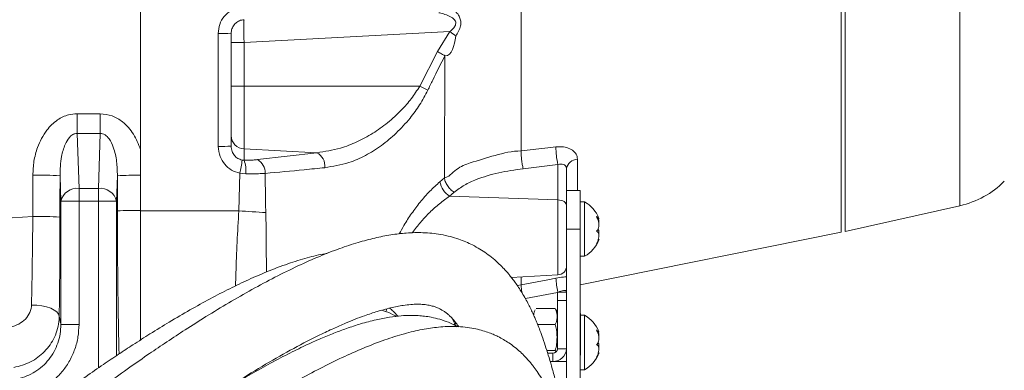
# Model space of a CAD drawing. Header units: millimetres. Extents: x 0 to 8410, y 0 to 5940.
# Tile 66 of 256: x 1591 to 1808, y 3031 to 3109. Entities that reach past the tile are written whole.
import ezdxf

# ---------------------------------------------------------------- set-up
doc = ezdxf.new("R2010")
doc.units = ezdxf.units.MM
doc.header["$LTSCALE"] = 10
doc.styles.add('SLDTEXTSTYLE0', font='TXT', dxfattribs={"width": 0.605})
doc.dimstyles.new('SLDDIMSTYLE0', dxfattribs={"dimtxt": 50, "dimasz": 50, "dimexe": 0, "dimexo": 0.0625, "dimgap": 12.5, "dimtad": 1, "dimtoh": 1, "dimdec": 1, "dimrnd": 1e-09, "dimzin": 12, "dimdsep": 46, "dimtxsty": 'SLDTEXTSTYLE0', "dimsah": 1, "dimcen": 0.09, "dimadec": 0, "dimazin": 0, "dimtfac": 1, "dimtofl": 0, "dimtmove": 0, "dimatfit": 3, "dimfxl": 0, "dimfrac": 2, "dimtolj": 1, "dimtzin": 12, "dimarcsym": 0})

# ---------------------------------------------------------------- blocks, each defined once
blk = doc.blocks.new('*D4')
at = {"color": 7, "linetype": 'Continuous', "lineweight": 0}
for p, q in [((1441.19, 2973.04), (1441.19, 3462.48)), ((2711.19, 3148.04), (2711.19, 3462.48)), ((2711.19, 3447.48), (1441.19, 3447.48))]:
    blk.add_line(p, q, dxfattribs=at)
for points in [[(1441.19, 3447.48), (1491.19, 3439.98), (1491.19, 3454.98)], [(2711.19, 3447.48), (2661.19, 3454.98), (2661.19, 3439.98)]]:
    blk.add_solid(points, dxfattribs=at)
at = {"color": 7, "linetype": 'Continuous', "lineweight": 0, "insert": (1999.81, 3511.93), "char_height": 50, "attachment_point": 1, "style": 'SLDTEXTSTYLE0'}
blk.add_mtext('1270', dxfattribs=at)

msp = doc.modelspace()

# ---------------------------------------------------------------- linework, layer by layer
at = {"color": 7, "linetype": 'Continuous', "lineweight": 0}
for p, q in [((1771.790761, 3234.23259), (1771.790761, 3061.843917)), ((1772.690792, 3062.044785), (1772.690792, 3234.02147)), ((1617.190797, 3198.030874), (1617.190797, 3080.098555)), ((1637.190778, 3105.697915), (1637.190778, 3080.826208)), ((1617.190797, 3080.098555), (1617.190797, 3074.417755)), ((1711.190779, 3075.818107), (1711.190779, 3069.693014)), ((1617.190797, 3074.417755), (1617.190797, 3066.663191)), ((1714.1908, 3071.044728), (1711.190779, 3071.044728)), ((1714.1908, 3071.044728), (1714.1908, 3062.544748)), ((1711.190779, 3069.693014), (1711.190779, 3062.544748)), ((1715.190787, 3068.54479), (1714.1908, 3068.54479)), ((1715.190787, 3056.544706), (1715.190787, 3068.54479)), ((1617.190797, 3066.564009), (1617.190797, 3038.018868)), ((1772.690792, 3062.044785), (1798.020203, 3067.706511)), ((1718.013365, 3064.816162), (1718.335438, 3064.816162)), ((1711.190779, 3062.544748), (1711.190779, 3016.564176)), ((1714.1908, 3062.544748), (1714.1908, 2980.544731)), ((1714.1908, 3050.27239), (1771.790761, 3061.843917)), ((1714.1908, 3056.544706), (1715.190787, 3056.544706)), ((1699.009944, 3051.906392), (1709.29547, 3052.445457)), ((1711.190779, 3048.679278), (1709.190775, 3048.679278)), ((1709.190775, 3046.81091), (1709.190775, 3048.679278)), ((1709.190775, 3036.160395), (1709.190775, 3046.81091)), ((1704.486061, 3045.054004), (1708.69549, 3045.054004)), ((1708.69549, 3045.054004), (1708.868969, 3044.733688)), ((1714.290786, 3043.914005), (1714.1908, 3043.862984)), ((1714.290786, 3039.334461), (1714.290786, 3043.914005)), ((1715.190787, 3043.544814), (1714.290786, 3043.544814)), ((1715.190787, 3031.54473), (1715.190787, 3043.544814)), ((1704.819847, 3041.512177), (1708.69549, 3041.512177)), ((1718.013365, 3039.816186), (1718.335438, 3039.816186)), ((1714.290786, 3034.754917), (1714.290786, 3039.334461)), ((1706.8456, 3035.792634), (1708.69549, 3035.792634)), ((1708.896357, 3035.507962), (1708.69549, 3035.792634)), ((1707.019139, 3035.234258), (1708.190787, 3035.234258)), ((1711.190779, 3033.381984), (1707.577426, 3033.381984)), ((1707.577426, 3033.381984), (1708.190787, 3033.381984)), ((1714.1908, 3034.80582), (1714.290786, 3034.754917)), ((1714.1908, 3031.54473), (1715.190787, 3031.54473))]:
    msp.add_line(p, q, dxfattribs=at)
at = {"color": 8, "linetype": 'Continuous', "lineweight": 0}
for p, q in [((1798.020203, 3067.706511), (1798.020203, 3228.38299)), ((1634.347785, 3080.77626), (1634.347785, 3105.666444)), ((1685.473788, 3106.082008), (1640.03377, 3103.700564)), ((1682.688642, 3101.659581), (1685.473788, 3106.082008)), ((1640.03377, 3103.700564), (1637.190778, 3103.700564)), ((1640.03377, 3103.700564), (1640.03377, 3094.04473)), ((1678.797115, 3094.04473), (1682.686705, 3101.660654)), ((1640.03377, 3094.04473), (1637.190778, 3094.04473)), ((1640.03377, 3094.04473), (1640.03377, 3080.205009)), ((1678.797115, 3094.04473), (1640.03377, 3094.04473)), ((1603.192944, 3083.63609), (1603.192944, 3087.967918)), ((1603.192944, 3087.967918), (1608.313817, 3087.967918)), ((1608.313817, 3083.63609), (1608.313817, 3087.967918)), ((1603.192944, 3083.63609), (1603.616137, 3071.517512)), ((1608.313817, 3083.63609), (1603.192944, 3083.63609)), ((1607.890624, 3071.517512), (1608.313817, 3083.63609)), ((1640.03377, 3080.205009), (1640.03377, 3077.72927)), ((1656.07186, 3079.382822), (1640.03377, 3080.205009)), ((1643.01746, 3077.850029), (1656.07186, 3079.382822)), ((1639.582742, 3077.768252), (1640.03377, 3077.72927)), ((1709.29547, 3076.759622), (1701.62465, 3075.859711)), ((1709.29547, 3068.987891), (1709.29547, 3076.759622)), ((1713.599909, 3077.924893), (1713.599909, 3071.044728)), ((1638.866383, 3066.587016), (1639.131714, 3074.840352)), ((1640.42123, 3074.734614), (1639.131714, 3074.840352)), ((1599.618573, 3068.689153), (1599.422265, 3074.310228)), ((1612.084467, 3074.310228), (1611.888189, 3068.689153)), ((1683.251817, 3072.991535), (1684.236634, 3073.84865)), ((1603.616137, 3071.517512), (1607.890624, 3071.517512)), ((1603.616137, 3071.517512), (1603.616137, 3068.689153)), ((1607.890624, 3071.517512), (1607.890624, 3068.689153)), ((1686.352629, 3070.639774), (1685.368258, 3069.787905)), ((1599.618573, 3068.689153), (1603.616137, 3068.689153)), ((1599.618573, 3041.520283), (1599.618573, 3068.689153)), ((1607.890624, 3068.689153), (1603.616137, 3068.689153)), ((1603.616137, 3068.689153), (1603.616137, 3041.520283)), ((1607.890624, 3031.946227), (1607.890624, 3068.689153)), ((1611.888189, 3068.689153), (1607.890624, 3068.689153)), ((1611.888189, 3068.689153), (1611.888189, 3034.65204)), ((1644.845504, 3066.181705), (1644.771296, 3067.959592)), ((1709.29547, 3068.987891), (1685.368258, 3069.787905)), ((1709.29547, 3052.445457), (1709.29547, 3068.987891)), ((1638.866383, 3066.587016), (1617.190797, 3066.564009)), ((1588.84849, 3065.056607), (1593.419749, 3065.30802)), ((1714.1908, 3062.544748), (1711.190779, 3062.544748)), ((1701.190788, 3052.020714), (1701.190788, 3050.275609)), ((1709.190775, 3048.553869), (1702.115763, 3047.211811)), ((1711.190779, 3046.81091), (1709.190775, 3046.81091)), ((1599.618573, 3041.520283), (1603.616137, 3041.520283)), ((1686.844427, 3041.805312), (1686.27866, 3041.44375)), ((1709.190775, 3036.160395), (1711.190779, 3036.160395)), ((1708.190787, 3033.381984), (1708.190787, 3035.234258))]:
    msp.add_line(p, q, dxfattribs=at)
at = {"color": 8, "linetype": 'Continuous', "lineweight": 0, "flags": 128}
for points in [[(1701.190788, 3079.771444), (1707.071382, 3080.464527), (1708.861578, 3080.675528)], [(1709.29547, 3068.987891), (1709.670383, 3068.952367), (1710.028101, 3068.872377), (1710.355747, 3068.750784), (1710.641522, 3068.591997), (1710.875232, 3068.40162), (1711.048413, 3068.186447), (1711.154867, 3067.954347), (1711.190779, 3067.713663)], [(1701.190788, 3050.275609), (1707.071382, 3051.392123), (1708.861578, 3051.732108)], [(1700.34172, 3050.087497), (1701.190729, 3050.276444), (1701.190788, 3050.276563), (1701.190788, 3050.276563)], [(1599.244941, 3043.354795), (1599.09426, 3043.83032), (1598.72194, 3044.287965), (1598.142106, 3044.710085), (1597.376782, 3045.080826), (1596.454937, 3045.38624), (1595.411528, 3045.614526), (1594.286103, 3045.757219), (1593.121368, 3045.808718)], [(1599.244941, 3043.354795), (1599.583167, 3041.693971), (1599.618573, 3041.520283)]]:
    msp.add_lwpolyline(points, dxfattribs=at)
at = {"color": 8, "linetype": 'Continuous', "lineweight": 0}
for centre, radius, start, end in [((1635.033927, 3172.111273), 66.448371, 269.40835663, 271.86009291), ((1638.880731, 3043.01035), 78.415222, 52.35114667, 53.54552856), ((1637.594186, 3009.147632), 94.36736, 62.89752377, 64.11140785), ((1640.15422, 3083.166162), 2.963602, 180.59451337, 267.67068299), ((1635.03379, 3122.664138), 41.893495, 269.06174155, 272.95131674), ((1654.55441, 3076.409994), 3.337718, 354.391965, 62.95841186), ((1724.740403, 3080.452949), 15.880385, 179.19692034, 193.44852445), ((1618.768197, 3079.47594), 20.88448, 347.17562793, 355.30978553), ((1633.674397, 3075.384077), 6.77802, 354.50154035, 20.24283865), ((1641.412124, 3074.997025), 3.273643, 357.07510837, 60.63430216), ((1713.6468, 3075.440447), 2.484888, 91.08126296, 171.25816356), ((1594.797569, 2985.143806), 89.286274, 87.0309636, 90.88023456), ((1616.158201, 3002.153826), 72.271306, 89.18134302, 93.23131748), ((1688.079786, 3073.880161), 4.909067, 190.42901472, 236.47156146), ((1603.205285, 3067.858975), 3.681535, 83.59255113, 166.96784506), ((1608.301425, 3067.858902), 3.681602, 13.03308098, 96.40652283), ((1616.162371, 3001.273853), 65.397425, 89.09894208, 93.57046155), ((1674.015597, 3540.800729), 475.514577, 265.76092893, 266.48302427), ((1594.794796, 2986.056587), 79.26336, 86.65758315, 90.99400713), ((1726.772841, 3052.602751), 17.932411, 182.78288254, 192.6381102)]:
    msp.add_arc(centre, radius, start, end, dxfattribs=at)
at = {"color": 7, "linetype": 'Continuous', "lineweight": 0}
for centre, radius, start, end in [((1793.65732, 3087.224891), 20, 282.6, 315), ((1711.791804, 3062.425376), 7, 20.82572564, 60.95025276), ((1711.791804, 3062.664154), 7, 299.04974724, 339.21970776), ((1709.190786, 3054.442694), 2, 273, 0), ((1706.341582, 3043.664569), 2.350797, 152.81784747, 180), ((1706.839989, 3043.664569), 2.350797, 360, 27.92016715), ((1711.791804, 3037.425376), 7, 20.82572564, 60.95025276), ((1708.226444, 3036.198689), 0.96509, 267.88261988, 357.72593867), ((1708.297546, 3036.275538), 2.895523, 267.88702189, 357.72096914), ((1711.791804, 3037.664154), 7, 299.04974724, 339.21970776)]:
    msp.add_arc(centre, radius, start, end, dxfattribs=at)
at = {"color": 8, "linetype": 'Continuous', "lineweight": 0}
for centre, major_axis, ratio, start_param, end_param in [((1640.190786, 3103.695126), (-0.156905, 4.998638), 0.0313448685, 0.0006577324, 1.5687150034), ((1452.194888, 3148.044765), (0, 4039), 0.0349726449, 4.6919030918, 4.6941593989), ((1458.191232, 3148.044765), (0, 4045), 0.0349207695, 4.6919030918, 4.6941593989), ((1753.31552, 3148.044765), (0, 4045), 0.0349207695, 1.5890259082, 1.5909461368)]:
    msp.add_ellipse(centre, major_axis=major_axis, ratio=ratio, start_param=start_param, end_param=end_param, dxfattribs=at)
for points, knots in [([(1701.190788, 3247.989461), (1701.190788, 3247.890719), (1701.190788, 3247.594578), (1701.190788, 3246.386072), (1701.190788, 3244.415432), (1701.190788, 3241.772525), (1701.190788, 3238.519103), (1701.190788, 3234.664979), (1701.190788, 3230.238496), (1701.190788, 3225.268404), (1701.190788, 3219.787686), (1701.190788, 3213.832451), (1701.190788, 3207.44212), (1701.190788, 3200.659012), (1701.190788, 3193.527938), (1701.190788, 3186.096085), (1701.190788, 3178.412569), (1701.190788, 3170.528201), (1701.190788, 3162.495163), (1701.190788, 3154.366566), (1701.190788, 3146.196182), (1701.190788, 3138.038003), (1701.190788, 3129.945993), (1701.190788, 3121.973709), (1701.190788, 3114.173691), (1701.190788, 3106.598288), (1701.190788, 3099.320215), (1701.190788, 3092.394829), (1701.190788, 3085.822512), (1701.190788, 3081.788474), (1701.190788, 3079.771444)], [0, 0, 0, 0, 0.0182102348, 0.0546153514, 0.0910203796, 0.1274255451, 0.163830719, 0.2002357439, 0.2366410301, 0.2730460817, 0.309451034, 0.3458560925, 0.3822613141, 0.4186663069, 0.455071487, 0.4914764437, 0.5278815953, 0.5642868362, 0.6006921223, 0.6370970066, 0.6735022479, 0.7099071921, 0.7463124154, 0.7827176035, 0.8191226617, 0.8555276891, 0.8919330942, 0.9279553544, 0.9639774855, 1, 1, 1, 1]), ([(1634.347785, 3105.666444), (1634.413924, 3106.34056), (1634.546192, 3107.688686), (1635.577779, 3109.485832), (1637.096671, 3110.844952), (1638.685569, 3111.522102), (1639.693866, 3111.627231), (1640.03377, 3111.662671)], [0, 0, 0, 0, 0.2217442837, 0.4434535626, 0.6651821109, 0.8871304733, 1, 1, 1, 1]), ([(1684.414763, 3112.044856), (1684.414773, 3112.044856), (1684.821332, 3112.04486), (1685.84687, 3111.186397), (1686.917102, 3110.369798), (1687.616095, 3109.33049), (1687.897372, 3108.35497), (1687.836846, 3107.269658), (1687.431844, 3106.153738), (1686.99135, 3105.441496), (1686.778355, 3105.0971)], [0, 0, 0, 0, 0.0000048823, 0.1998099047, 0.3986030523, 0.5278022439, 0.6352968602, 0.743232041, 0.8758429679, 1, 1, 1, 1]), ([(1685.473788, 3106.082008), (1685.715335, 3106.297235), (1686.18287, 3106.713827), (1686.645137, 3107.353554), (1686.764366, 3107.84902), (1686.744079, 3108.208022), (1686.637463, 3108.463056), (1686.359744, 3108.847797), (1685.746135, 3109.31748), (1684.692666, 3109.788805), (1683.711849, 3110.066311), (1683.1507, 3110.197099), (1683.014084, 3110.228941)], [0, 0, 0, 0, 0.1292547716, 0.2501839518, 0.307501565, 0.3372842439, 0.4041656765, 0.426675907, 0.5497628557, 0.7431713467, 0.9374726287, 1, 1, 1, 1]), ([(1686.778355, 3105.0971), (1686.377604, 3102.918734), (1685.976851, 3100.740354), (1684.366135, 3100.740358), (1684.366125, 3100.740358)], [0, 0, 0, 0, 0.99999383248, 1, 1, 1, 1]), ([(1684.366096, 3100.745723), (1683.45247, 3098.966458), (1682.160883, 3096.451122), (1680.942829, 3093.899496), (1680.586386, 3093.152806)], [0, 0, 0, 0, 0.7073669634, 1, 1, 1, 1]), ([(1682.688642, 3101.659581), (1683.001003, 3101.491265), (1683.625749, 3101.154619), (1684.119327, 3100.878449), (1684.366125, 3100.740358)], [0, 0, 0, 0, 0.49997964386, 1, 1, 1, 1]), ([(1684.236664, 3073.849246), (1684.247624, 3075.928), (1684.269538, 3080.084681), (1684.303087, 3086.944462), (1684.33537, 3093.838828), (1684.356251, 3098.526058), (1684.366125, 3100.742743)], [0, 0, 0, 0, 0.2566281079, 0.5131542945, 0.7697608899, 1, 1, 1, 1]), ([(1656.07186, 3079.382822), (1657.833854, 3079.650685), (1660.836172, 3080.107104), (1664.949644, 3081.691441), (1668.430356, 3083.548417), (1671.749055, 3085.907955), (1674.586105, 3088.516643), (1677.000402, 3091.226931), (1678.198721, 3093.106264), (1678.797115, 3094.04473)], [0, 0, 0, 0, 0.2088092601, 0.3557968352, 0.5027199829, 0.6447751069, 0.7866586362, 0.8934656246, 1, 1, 1, 1]), ([(1680.586386, 3093.152806), (1680.010504, 3092.060938), (1678.85742, 3089.874699), (1676.473226, 3086.681986), (1673.644088, 3083.6229), (1670.32838, 3080.855047), (1666.83406, 3078.681833), (1662.689552, 3076.870235), (1659.657209, 3076.374812), (1657.876152, 3076.083824)], [0, 0, 0, 0, 0.108393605, 0.217035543, 0.3584670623, 0.5001043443, 0.6460765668, 0.7921218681, 1, 1, 1, 1]), ([(1593.425918, 3074.419543), (1593.474731, 3075.455151), (1593.572313, 3077.525442), (1594.293707, 3080.250636), (1595.292068, 3082.537615), (1596.666548, 3084.698245), (1598.632466, 3086.61348), (1601.038185, 3087.797575), (1602.559728, 3087.917859), (1603.192944, 3087.967918)], [0, 0, 0, 0, 0.1686575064, 0.3371642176, 0.4558776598, 0.574451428, 0.7526368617, 0.8970555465, 1, 1, 1, 1]), ([(1608.313817, 3087.967918), (1609.202279, 3087.869965), (1610.975393, 3087.674481), (1613.563783, 3086.073022), (1615.8095, 3083.537188), (1616.726365, 3081.254723), (1617.190797, 3080.098555)], [0, 0, 0, 0, 0.209954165, 0.4190080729, 0.7057021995, 1, 1, 1, 1]), ([(1603.192944, 3083.63609), (1603.008975, 3083.62351), (1602.749762, 3083.605785), (1602.204349, 3083.393732), (1601.813429, 3083.092596), (1601.131823, 3082.345954), (1600.348504, 3080.904105), (1599.550689, 3078.062593), (1599.47079, 3075.728052), (1599.422265, 3074.310228)], [0, 0, 0, 0, 0.0476329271, 0.0671147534, 0.1532868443, 0.1762608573, 0.3425951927, 0.6007420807, 1, 1, 1, 1]), ([(1612.084467, 3074.310228), (1612.059964, 3075.349447), (1612.010122, 3077.46336), (1611.407695, 3080.222982), (1610.496045, 3082.240451), (1609.587106, 3083.231858), (1608.857839, 3083.598782), (1608.487296, 3083.624194), (1608.313817, 3083.63609)], [0, 0, 0, 0, 0.29324197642, 0.59649455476, 0.78915448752, 0.90395306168, 0.9550332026, 1, 1, 1, 1]), ([(1639.131714, 3074.840352), (1638.493951, 3075.034587), (1637.218436, 3075.423055), (1635.696465, 3076.771454), (1634.578842, 3078.585433), (1634.427976, 3080.015913), (1634.347785, 3080.77626)], [0, 0, 0, 0, 0.2409436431, 0.4818839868, 0.7246046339, 1, 1, 1, 1]), ([(1637.190778, 3080.826208), (1637.230115, 3080.433031), (1637.303516, 3079.699394), (1637.858953, 3078.759948), (1638.62171, 3078.062756), (1639.263428, 3077.866104), (1639.582742, 3077.768252)], [0, 0, 0, 0, 0.2818707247, 0.5259475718, 0.7641148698, 1, 1, 1, 1]), ([(1684.236664, 3073.849485), (1684.236674, 3073.849485), (1685.099212, 3073.84948), (1686.804896, 3076.047615), (1690.579655, 3077.344931), (1695.38791, 3078.827608), (1699.214862, 3079.771804), (1701.190768, 3079.771802), (1701.190788, 3079.771802)], [0, 0, 0, 0, 0.0000021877, 0.1899526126, 0.3804210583, 0.6899117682, 0.999996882, 1, 1, 1, 1]), ([(1701.624561, 3075.860068), (1701.557876, 3076.157008), (1701.424501, 3076.750903), (1701.27644, 3077.831466), (1701.185624, 3078.905169), (1701.189126, 3079.48268), (1701.190878, 3079.771444)], [0, 0, 0, 0, 0.2499987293, 0.5000111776, 0.749997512, 1, 1, 1, 1]), ([(1708.861578, 3080.675528), (1709.415388, 3080.702136), (1710.519843, 3080.7552), (1711.971473, 3080.317957), (1713.035484, 3079.556301), (1713.538801, 3078.695112), (1713.584073, 3078.124492), (1713.599909, 3077.924893)], [0, 0, 0, 0, 0.22599134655, 0.45069192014, 0.6696373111, 0.88444131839, 1, 1, 1, 1]), ([(1640.03377, 3077.72927), (1640.717373, 3077.731228), (1641.788761, 3077.734298), (1642.690924, 3077.819273), (1643.01746, 3077.850029)], [0, 0, 0, 0, 0.6380530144, 1, 1, 1, 1]), ([(1711.190779, 3075.818107), (1711.184535, 3075.910104), (1711.166838, 3076.170858), (1710.966496, 3076.543605), (1710.536079, 3076.831691), (1709.946795, 3076.928749), (1709.515369, 3076.816722), (1709.29547, 3076.759622)], [0, 0, 0, 0, 0.1157187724, 0.3279885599, 0.5430312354, 0.7670820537, 1, 1, 1, 1]), ([(1644.681502, 3074.829981), (1644.215307, 3074.801367), (1642.926176, 3074.722244), (1641.397246, 3074.729794), (1640.42123, 3074.734614)], [0, 0, 0, 0, 0.3616349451, 1, 1, 1, 1]), ([(1657.876152, 3076.083824), (1656.355088, 3075.9296), (1652.045488, 3075.492638), (1647.574478, 3075.090309), (1644.681502, 3074.829981)], [0, 0, 0, 0, 0.3529477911, 1, 1, 1, 1]), ([(1644.681502, 3074.829981), (1644.726399, 3072.541418), (1644.771297, 3070.252815), (1644.771296, 3067.959632), (1644.771296, 3067.959592)], [0, 0, 0, 0, 0.9999826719, 1, 1, 1, 1]), ([(1701.624561, 3075.860068), (1699.812358, 3075.598361), (1696.235382, 3075.081797), (1691.904111, 3073.780603), (1688.570958, 3072.299613), (1687.09882, 3071.198316), (1686.352361, 3070.639894)], [0, 0, 0, 0, 0.322704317, 0.6369624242, 0.8159188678, 1, 1, 1, 1]), ([(1674.295623, 3061.492369), (1674.626408, 3062.109576), (1675.454343, 3063.654409), (1676.998176, 3066.015983), (1678.914566, 3068.558343), (1681.012963, 3070.937971), (1682.505417, 3072.306909), (1683.251817, 3072.991535)], [0, 0, 0, 0, 0.1371533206, 0.3432868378, 0.549628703, 0.7747624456, 1, 1, 1, 1]), ([(1686.352629, 3070.639774), (1686.083322, 3070.852089), (1685.544716, 3071.276711), (1684.869358, 3072.136762), (1684.379576, 3073.043697), (1684.284281, 3073.580334), (1684.236634, 3073.84865)], [0, 0, 0, 0, 0.2499981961, 0.4999881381, 0.7499962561, 1, 1, 1, 1]), ([(1685.368258, 3069.787905), (1684.631729, 3069.260219), (1683.145516, 3068.195424), (1681.060167, 3066.32421), (1679.14449, 3064.283275), (1677.862752, 3062.737908), (1677.25573, 3061.835253), (1677.165437, 3061.700985)], [0, 0, 0, 0, 0.2498676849, 0.5041978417, 0.7293378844, 0.9597397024, 1, 1, 1, 1]), ([(1612.456847, 3035.032436), (1612.448162, 3035.358952), (1612.406688, 3036.918164), (1612.343706, 3039.938647), (1612.267847, 3044.100089), (1612.204835, 3048.489517), (1612.147723, 3053.685), (1612.102929, 3059.712829), (1612.09412, 3064.255926), (1612.089682, 3066.544339)], [0, 0, 0, 0, 0.0365043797, 0.1743194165, 0.312135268, 0.4539493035, 0.5957612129, 0.7963799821, 1, 1, 1, 1]), ([(1638.164598, 3050.021336), (1638.190264, 3050.976347), (1638.273009, 3054.05519), (1638.492585, 3059.656378), (1638.741784, 3064.276803), (1638.866383, 3066.587016)], [0, 0, 0, 0, 0.1835617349, 0.5917808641, 1, 1, 1, 1]), ([(1644.845504, 3066.181705), (1644.875006, 3064.048366), (1644.934009, 3059.781833), (1644.957629, 3055.379869), (1644.962711, 3053.260232), (1644.963104, 3053.096339)], [0, 0, 0, 0, 0.4799092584, 0.9597861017, 1, 1, 1, 1]), ([(1593.121368, 3045.808718), (1593.144023, 3046.786598), (1593.225925, 3050.321865), (1593.31401, 3055.436752), (1593.384275, 3061.016858), (1593.407924, 3063.877624), (1593.419749, 3065.30802)], [0, 0, 0, 0, 0.1585116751, 0.5730571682, 0.7865266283, 1, 1, 1, 1]), ([(1708.861578, 3051.732108), (1709.42612, 3051.831702), (1710.265329, 3051.979751), (1710.962575, 3052.016541), (1711.190779, 3052.028582)], [0, 0, 0, 0, 0.6727069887, 1, 1, 1, 1]), ([(1701.387126, 3048.463032), (1701.35118, 3048.687743), (1701.262923, 3049.23947), (1701.186865, 3049.916711), (1701.18958, 3050.155976), (1701.190937, 3050.275609)], [0, 0, 0, 0, 0.2557178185, 0.6278550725, 1, 1, 1, 1]), ([(1711.190779, 3048.808858), (1711.184532, 3048.841743), (1711.16683, 3048.93494), (1710.966622, 3049.021748), (1710.535576, 3049.005009), (1710.029003, 3048.886749), (1709.685254, 3048.737103), (1709.552426, 3048.679278)], [0, 0, 0, 0, 0.1274357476, 0.3611589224, 0.5979450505, 0.8446417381, 1, 1, 1, 1]), ([(1588.042606, 3040.864155), (1588.680693, 3041.012303), (1589.938394, 3041.304308), (1591.522585, 3042.34819), (1592.672313, 3043.749399), (1593.082328, 3045.001694), (1593.116115, 3045.700118), (1593.121368, 3045.808718)], [0, 0, 0, 0, 0.2426502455, 0.4782748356, 0.7152213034, 0.9557187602, 1, 1, 1, 1]), ([(1671.502132, 3044.94147), (1671.465653, 3044.776024), (1671.425894, 3044.595701), (1671.322519, 3044.375951), (1671.31399, 3044.357822)], [0, 0, 0, 0, 0.9174978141, 1, 1, 1, 1]), ([(1599.244941, 3043.354795), (1599.237187, 3043.106042), (1599.208566, 3042.187908), (1598.929918, 3040.614573), (1598.041678, 3038.135354), (1596.169192, 3035.454032), (1593.024556, 3033.036192), (1590.489614, 3032.366188), (1589.213718, 3032.028958)], [0, 0, 0, 0, 0.0464858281, 0.1715771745, 0.2966735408, 0.535124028, 0.766016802, 1, 1, 1, 1]), ([(1589.387525, 3029.443786), (1589.649294, 3029.486845), (1590.57427, 3029.638999), (1592.119322, 3030.123542), (1593.93862, 3031.037575), (1595.578198, 3032.267116), (1597.002076, 3033.76767), (1598.149879, 3035.500902), (1598.991733, 3037.409612), (1599.520747, 3039.436474), (1599.585963, 3040.825651), (1599.618573, 3041.520283)], [0, 0, 0, 0, 0.0461095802, 0.1629306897, 0.2797590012, 0.3986007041, 0.5174580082, 0.6379141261, 0.7583898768, 0.8791873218, 1, 1, 1, 1]), ([(1603.616137, 3041.520283), (1603.57075, 3040.601979), (1603.479976, 3038.765403), (1602.768978, 3036.085801), (1601.641496, 3033.563141), (1600.106369, 3031.270682), (1598.205169, 3029.286374), (1596.016619, 3027.658959), (1593.590776, 3026.447952), (1591.531025, 3025.804549), (1590.298206, 3025.601185), (1589.949209, 3025.543615)], [0, 0, 0, 0, 0.1201906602, 0.2403773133, 0.3606273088, 0.480865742, 0.599941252, 0.719008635, 0.8363410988, 0.9536701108, 1, 1, 1, 1])]:
    msp.add_open_spline(points, degree=3, knots=knots, dxfattribs=at)
at = {"color": 7, "linetype": 'Continuous', "lineweight": 0}
for points, knots in [([(1640.03377, 3108.693764), (1639.863839, 3108.676037), (1639.360075, 3108.623487), (1638.565881, 3108.285791), (1637.806274, 3107.606763), (1637.290011, 3106.708566), (1637.223852, 3106.034761), (1637.190778, 3105.697915)], [0, 0, 0, 0, 0.113170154, 0.3354944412, 0.5572634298, 0.7786687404, 1, 1, 1, 1]), ([(1617.190797, 3066.663191), (1617.190797, 3064.660381), (1617.190797, 3060.625636), (1617.190797, 3055.283592), (1617.190797, 3050.666324), (1617.190797, 3046.72402), (1617.190797, 3042.927218), (1617.190797, 3039.974842), (1617.190797, 3038.485253), (1617.190797, 3038.103625)], [0, 0, 0, 0, 0.1961663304, 0.3951852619, 0.5322515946, 0.6693198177, 0.810368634, 0.9514171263, 1, 1, 1, 1]), ([(1599.416096, 3065.185115), (1599.413679, 3063.629193), (1599.408845, 3060.517365), (1599.384246, 3055.846345), (1599.346425, 3051.207643), (1599.299386, 3047.01799), (1599.261208, 3044.449294), (1599.244941, 3043.354795)], [0, 0, 0, 0, 0.2073772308, 0.4147521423, 0.6281545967, 0.8415599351, 1, 1, 1, 1]), ([(1718.333173, 3064.910457), (1718.344261, 3064.866307), (1718.366671, 3064.777075), (1718.217987, 3064.879045), (1718.006702, 3065.08093), (1717.83821, 3065.252964), (1717.78347, 3065.308854)], [0, 0, 0, 0, 0.2770854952, 0.5600151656, 0.8570574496, 1, 1, 1, 1]), ([(1717.78347, 3065.308854), (1717.931348, 3065.032969), (1718.187551, 3064.554992), (1718.357104, 3063.766812), (1718.363105, 3063.111323), (1718.22005, 3062.567432), (1718.006531, 3062.239258), (1717.838167, 3062.109478), (1717.78347, 3062.067315)], [0, 0, 0, 0, 0.2355690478, 0.4081287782, 0.5811476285, 0.7450547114, 0.9171748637, 1, 1, 1, 1]), ([(1718.333144, 3063.727424), (1718.342408, 3063.892082), (1718.361104, 3064.224364), (1718.277368, 3064.670239), (1718.180666, 3064.903892), (1718.168575, 3064.933107)], [0, 0, 0, 0, 0.46221903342, 0.93276040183, 1, 1, 1, 1]), ([(1709.626008, 3025.905654), (1709.356482, 3026.92909), (1708.842349, 3028.88134), (1708.0834, 3031.659814), (1707.367659, 3034.135278), (1706.672975, 3036.377243), (1706.007752, 3038.364056), (1705.384602, 3040.081122), (1704.85038, 3041.450272), (1704.392598, 3042.554347), (1703.95237, 3043.561967), (1703.484059, 3044.577868), (1702.938283, 3045.691373), (1702.309086, 3046.889485), (1701.593229, 3048.149151), (1700.83891, 3049.366322), (1700.096651, 3050.46528), (1699.425356, 3051.383915), (1698.80712, 3052.173248), (1698.154874, 3052.955788), (1697.355948, 3053.846399), (1696.305642, 3054.910053), (1695.021251, 3056.058604), (1693.599201, 3057.155863), (1692.07347, 3058.163797), (1690.552209, 3059.0135), (1688.965383, 3059.751588), (1687.341265, 3060.374727), (1685.505324, 3060.930748), (1682.916077, 3061.491786), (1679.678872, 3061.82243), (1675.975053, 3061.741375), (1672.442035, 3061.319423), (1668.897773, 3060.618072), (1665.144118, 3059.615285), (1661.091183, 3058.277721), (1656.673574, 3056.560799), (1651.920545, 3054.455875), (1646.930977, 3052.001889), (1641.83274, 3049.274744), (1636.747863, 3046.36361), (1631.83535, 3043.391011), (1627.261357, 3040.496528), (1623.090792, 3037.761755), (1619.01813, 3035.012342), (1614.680583, 3032.003152), (1609.796113, 3028.517502), (1604.333964, 3024.506122), (1598.338793, 3019.972348), (1591.992246, 3015.027022), (1583.903682, 3008.539039), (1574.209863, 3000.463026), (1562.960588, 2990.672712), (1551.860834, 2980.674308), (1542.709756, 2972.207703), (1535.52792, 2965.438242), (1530.250962, 2960.395934), (1525.05552, 2955.360849), (1519.948411, 2950.336463), (1514.935627, 2945.326218), (1510.011811, 2940.3235), (1504.991074, 2935.144625), (1499.631527, 2929.531059), (1493.717027, 2923.236835), (1487.218879, 2916.205974), (1480.179279, 2908.463235), (1472.643835, 2900.048827), (1464.660146, 2891.010709), (1456.293595, 2881.375094), (1447.585385, 2871.168136), (1441.809555, 2864.182147), (1438.838798, 2860.588953)], [0, 0, 0, 0, 0.0188589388, 0.0359742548, 0.051343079, 0.0649656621, 0.0781522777, 0.0891552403, 0.0979790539, 0.1046275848, 0.1103626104, 0.1169479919, 0.1239468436, 0.1317123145, 0.1402447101, 0.1488979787, 0.1563825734, 0.163005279, 0.1682752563, 0.1732172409, 0.1796569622, 0.1876276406, 0.1971245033, 0.2068747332, 0.2155956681, 0.2251034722, 0.2330140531, 0.2410191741, 0.2502201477, 0.2606115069, 0.2784224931, 0.2944247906, 0.3087302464, 0.3231103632, 0.3379553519, 0.3534823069, 0.3698472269, 0.3870520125, 0.4044532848, 0.4214409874, 0.4380319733, 0.4538852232, 0.4680437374, 0.4804561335, 0.4919099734, 0.5046743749, 0.5188847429, 0.5345289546, 0.5515932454, 0.5695953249, 0.5874535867, 0.6182451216, 0.6484084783, 0.6778461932, 0.7065030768, 0.7205596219, 0.7344521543, 0.7481902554, 0.7617802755, 0.7752248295, 0.7885265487, 0.8017671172, 0.8163921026, 0.8329333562, 0.8513719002, 0.8716826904, 0.8938316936, 0.9177830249, 0.9435053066, 0.9709423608, 1, 1, 1, 1]), ([(1717.78347, 3062.067315), (1717.931367, 3062.002258), (1718.187616, 3061.889539), (1718.357096, 3061.424435), (1718.363052, 3060.872183), (1718.220055, 3060.235661), (1718.006514, 3059.702803), (1717.838156, 3059.401273), (1717.78347, 3059.303329)], [0, 0, 0, 0, 0.2355648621, 0.4081447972, 0.5811498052, 0.7450918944, 0.9171994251, 1, 1, 1, 1]), ([(1718.333144, 3061.362192), (1718.342403, 3061.568429), (1718.361101, 3061.984883), (1718.277424, 3062.385983), (1718.180676, 3062.527098), (1718.168575, 3062.544748)], [0, 0, 0, 0, 0.4618901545, 0.9326929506, 1, 1, 1, 1]), ([(1717.78347, 3059.303329), (1717.932674, 3059.515828), (1718.191193, 3059.884015), (1718.347131, 3060.189291), (1718.383246, 3060.302125), (1718.336018, 3060.272624), (1718.335438, 3060.272262)], [0, 0, 0, 0, 0.403851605, 0.6997343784, 0.9963159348, 1, 1, 1, 1]), ([(1658.394057, 3057.188317), (1658.216223, 3057.163989), (1656.809902, 3056.971599), (1653.941102, 3056.235849), (1649.673485, 3054.939429), (1645.334455, 3053.286989), (1641.027585, 3051.418091), (1636.887444, 3049.439911), (1632.569475, 3047.206907), (1628.122991, 3044.749185), (1623.690565, 3042.156509), (1619.485925, 3039.578001), (1615.741249, 3037.193803), (1612.311342, 3034.945723), (1608.837658, 3032.611282), (1604.922688, 3029.911492), (1600.415246, 3026.717329), (1595.289931, 3022.979649), (1589.611256, 3018.714312), (1583.577951, 3014.046989), (1575.897531, 3007.935362), (1566.70196, 3000.354278), (1556.036856, 2991.186542), (1545.556537, 2981.807489), (1536.978531, 2973.814824), (1530.289938, 2967.39967), (1525.388947, 2962.614146), (1520.571126, 2957.82869), (1515.837153, 2953.049252), (1511.187561, 2948.281674), (1506.60482, 2943.510228), (1501.90317, 2938.537085), (1496.866515, 2933.115096), (1491.315616, 2927.016026), (1485.255634, 2920.194778), (1478.742978, 2912.654821), (1471.849014, 2904.40574), (1464.646454, 2895.467166), (1457.195909, 2885.866944), (1449.531145, 2875.639505), (1444.511163, 2868.619197), (1441.928524, 2865.007445)], [0, 0, 0, 0, 0.0035895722, 0.0283865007, 0.0543333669, 0.0819733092, 0.1038435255, 0.1262879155, 0.1487397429, 0.1712033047, 0.1936271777, 0.2141189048, 0.2317468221, 0.2465068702, 0.2618466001, 0.279494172, 0.299561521, 0.3220324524, 0.3468848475, 0.3730906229, 0.3990348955, 0.4437052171, 0.4873491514, 0.5298400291, 0.5711158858, 0.5913436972, 0.6113362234, 0.6311159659, 0.650698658, 0.6700941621, 0.6893078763, 0.7085840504, 0.7301073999, 0.7543938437, 0.7814341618, 0.8112144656, 0.8437125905, 0.8789044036, 0.9167533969, 0.9571719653, 1, 1, 1, 1]), ([(1451.680738, 2851.393625), (1453.290574, 2853.369541), (1456.369897, 2857.14911), (1460.880276, 2862.546132), (1465.006218, 2867.412196), (1468.840837, 2871.874881), (1472.318128, 2875.878212), (1475.375129, 2879.36673), (1477.837057, 2882.157804), (1479.894349, 2884.479265), (1481.822515, 2886.646635), (1484.358104, 2889.486484), (1487.693537, 2893.203136), (1491.874959, 2897.834752), (1498.248494, 2904.840821), (1506.630156, 2913.922112), (1516.948779, 2924.817854), (1527.182935, 2935.296658), (1537.401222, 2945.390596), (1547.631275, 2955.188547), (1557.891171, 2964.761363), (1568.11365, 2974.086093), (1578.21403, 2983.040656), (1588.071421, 2991.482854), (1597.624823, 2999.338343), (1606.948749, 3006.694113), (1615.103248, 3012.846666), (1622.222503, 3018.001807), (1628.394264, 3022.30628), (1634.633613, 3026.47195), (1640.943773, 3030.469413), (1647.210492, 3034.191671), (1652.494314, 3037.086066), (1656.672523, 3039.196054), (1659.723056, 3040.632969), (1662.317006, 3041.768431), (1664.592004, 3042.692153), (1666.968646, 3043.581036), (1669.598329, 3044.453649), (1672.476151, 3045.239571), (1674.923531, 3045.718155), (1676.867058, 3045.943432), (1678.360496, 3046.002877), (1679.697944, 3045.941632), (1680.847357, 3045.777612), (1681.784932, 3045.546893), (1682.464632, 3045.311747), (1682.98052, 3045.094373), (1683.470896, 3044.851906), (1683.99728, 3044.544449), (1684.560499, 3044.155865), (1685.122262, 3043.698891), (1685.622203, 3043.227392), (1686.031614, 3042.794877), (1686.349576, 3042.429862), (1686.607754, 3042.11371), (1686.842122, 3041.811172), (1687.110903, 3041.448632), (1687.306946, 3041.160852), (1687.41535, 3041.001722)], [0, 0, 0, 0, 0.0193530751, 0.0370189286, 0.0529438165, 0.06708677, 0.0807734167, 0.0921539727, 0.101205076, 0.1080275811, 0.1147824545, 0.1222862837, 0.1355973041, 0.150774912, 0.1669958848, 0.2030660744, 0.2379929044, 0.2718669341, 0.3048238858, 0.3376041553, 0.3704304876, 0.4033628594, 0.4363482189, 0.4688964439, 0.5005678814, 0.5318215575, 0.5637864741, 0.5855020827, 0.6077906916, 0.6311692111, 0.655635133, 0.6811722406, 0.7070917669, 0.7228307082, 0.7369611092, 0.7494878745, 0.7604205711, 0.7713229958, 0.7873786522, 0.8054392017, 0.8253676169, 0.8385507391, 0.852030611, 0.8658187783, 0.8799101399, 0.892924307, 0.9040043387, 0.9119399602, 0.9208173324, 0.9307289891, 0.941690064, 0.9536306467, 0.9646236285, 0.9726031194, 0.9792894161, 0.9846709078, 0.98879862, 0.9938061, 1, 1, 1, 1]), ([(1673.611272, 3043.303654), (1673.502726, 3043.367222), (1672.7627, 3043.800609), (1671.705214, 3044.261487), (1670.691424, 3044.570871), (1670.434076, 3044.649407)], [0, 0, 0, 0, 0.1136772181, 0.7750097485, 1, 1, 1, 1]), ([(1672.150571, 3045.118734), (1672.418642, 3044.905055), (1673.048787, 3044.402765), (1673.615385, 3043.729491), (1673.940945, 3043.342635)], [0, 0, 0, 0, 0.4254110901, 1, 1, 1, 1]), ([(1708.69549, 3045.054004), (1708.831631, 3044.701314), (1709.201754, 3043.742465), (1709.170187, 3042.513929), (1708.791037, 3041.713809), (1708.69549, 3041.512177)], [0, 0, 0, 0, 0.3032421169, 0.824415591, 1, 1, 1, 1]), ([(1687.092263, 3041.037008), (1687.043744, 3041.067097), (1686.438778, 3041.442261), (1685.158661, 3042.002949), (1683.288976, 3042.677685), (1681.509896, 3043.10542), (1679.9102, 3043.357464), (1678.389885, 3043.49573), (1676.690635, 3043.542814), (1674.609275, 3043.455007), (1672.081391, 3043.155083), (1669.103645, 3042.576812), (1665.922261, 3041.731062), (1662.804466, 3040.713778), (1659.869769, 3039.620292), (1656.84604, 3038.376013), (1653.45513, 3036.85146), (1649.593818, 3034.967307), (1645.46063, 3032.79596), (1641.380666, 3030.508663), (1638.281034, 3028.693637), (1636.577766, 3027.654433), (1636.114348, 3027.37169)], [0, 0, 0, 0, 0.0048821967, 0.0608747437, 0.1147927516, 0.1642873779, 0.2019232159, 0.2362422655, 0.2758997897, 0.3236175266, 0.3793502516, 0.4411134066, 0.5078385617, 0.5660433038, 0.6162313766, 0.6679177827, 0.7261026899, 0.7899182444, 0.8591997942, 0.9241877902, 0.9793733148, 1, 1, 1, 1]), ([(1686.713714, 3041.237161), (1686.675083, 3041.327063), (1686.469166, 3041.806272), (1686.225282, 3042.34695), (1686.005597, 3042.786993), (1685.974885, 3042.848513)], [0, 0, 0, 0, 0.1657248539, 0.8833653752, 1, 1, 1, 1]), ([(1712.210704, 3013.034389), (1712.125244, 3013.346379), (1711.804467, 3014.517456), (1711.244591, 3016.4139), (1710.555208, 3018.608509), (1709.928739, 3020.445784), (1709.378217, 3021.944939), (1708.916005, 3023.122696), (1708.515433, 3024.088569), (1708.06188, 3025.130604), (1707.468681, 3026.407316), (1706.658725, 3027.993682), (1705.726361, 3029.620631), (1704.773991, 3031.084488), (1703.989767, 3032.159676), (1703.3525, 3032.964414), (1702.745027, 3033.683725), (1701.965835, 3034.534149), (1700.9622, 3035.517995), (1699.788999, 3036.521454), (1698.544425, 3037.434435), (1697.314798, 3038.206957), (1696.144727, 3038.835784), (1694.966325, 3039.375442), (1693.740268, 3039.849206), (1692.338537, 3040.287842), (1690.065147, 3040.821415), (1686.970463, 3041.162512), (1683.115866, 3041.020263), (1679.327769, 3040.455857), (1675.373976, 3039.516014), (1671.025403, 3038.143966), (1666.43196, 3036.373581), (1661.667242, 3034.256606), (1656.876545, 3031.893768), (1651.940449, 3029.246167), (1646.987012, 3026.401969), (1642.216274, 3023.505248), (1637.84361, 3020.729499), (1633.694287, 3018.003142), (1629.353134, 3015.062275), (1624.358146, 3011.570546), (1618.592934, 3007.405663), (1612.082464, 3002.540685), (1605.057889, 2997.107383), (1596.610732, 2990.351596), (1586.963664, 2982.326791), (1576.18926, 2972.97448), (1565.600828, 2963.452259), (1556.915099, 2955.4067), (1550.119788, 2948.97446), (1545.135969, 2944.185245), (1540.233841, 2939.400502), (1535.416017, 2934.62238), (1530.686189, 2929.85182), (1526.025194, 2925.072371), (1521.237666, 2920.087707), (1515.802477, 2914.343148), (1509.467183, 2907.535721), (1502.165281, 2899.553227), (1494.15287, 2890.65445), (1485.456122, 2880.88168), (1476.150317, 2870.269409), (1466.315059, 2858.862226), (1459.748093, 2850.97745), (1456.360686, 2846.910283)], [0, 0, 0, 0, 0.0063393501, 0.0237951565, 0.0390096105, 0.0519916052, 0.0625808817, 0.0710417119, 0.0773955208, 0.0833513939, 0.0933526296, 0.1050958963, 0.1184756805, 0.1305308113, 0.1398346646, 0.144877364, 0.1506153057, 0.1579813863, 0.1669611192, 0.1773034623, 0.1869952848, 0.1955860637, 0.2037780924, 0.2107625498, 0.2181641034, 0.2265516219, 0.235915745, 0.257316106, 0.2761637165, 0.2932650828, 0.310919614, 0.3294049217, 0.3490904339, 0.3669328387, 0.3849822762, 0.4027531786, 0.4202526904, 0.4368487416, 0.4513674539, 0.4637811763, 0.477438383, 0.4931848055, 0.5110605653, 0.5310449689, 0.5526447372, 0.5741261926, 0.6057836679, 0.6367229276, 0.6668954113, 0.6962454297, 0.7106243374, 0.7248237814, 0.7388569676, 0.7527346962, 0.7664670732, 0.7800630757, 0.7937021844, 0.8089358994, 0.8287546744, 0.8511433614, 0.8760898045, 0.9035569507, 0.9334647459, 0.9656794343, 1, 1, 1, 1]), ([(1708.69549, 3035.792634), (1708.822269, 3036.251053), (1709.081128, 3037.18706), (1709.104833, 3038.939654), (1709.066509, 3040.421284), (1708.754771, 3041.337873), (1708.69549, 3041.512177)], [0, 0, 0, 0, 0.244934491, 0.5001110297, 0.9049385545, 1, 1, 1, 1]), ([(1718.333173, 3039.910481), (1718.344262, 3039.866332), (1718.366672, 3039.777103), (1718.217979, 3039.879053), (1718.006729, 3040.080999), (1717.838211, 3040.252914), (1717.78347, 3040.308759)], [0, 0, 0, 0, 0.27709209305, 0.56002811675, 0.85707984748, 1, 1, 1, 1]), ([(1717.78347, 3040.308759), (1717.931353, 3040.032918), (1718.187593, 3039.554961), (1718.357087, 3038.766772), (1718.363092, 3038.111323), (1718.220079, 3037.56732), (1718.006518, 3037.239288), (1717.838166, 3037.109505), (1717.78347, 3037.067339)], [0, 0, 0, 0, 0.2355474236, 0.4081388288, 0.5811337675, 0.7450663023, 0.9171738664, 1, 1, 1, 1]), ([(1718.333144, 3038.727328), (1718.34241, 3038.892029), (1718.361108, 3039.224372), (1718.277369, 3039.670262), (1718.180666, 3039.903916), (1718.168575, 3039.93313)], [0, 0, 0, 0, 0.4622557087, 0.9327652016, 1, 1, 1, 1]), ([(1718.333144, 3036.362097), (1718.342405, 3036.568376), (1718.361105, 3036.984878), (1718.277425, 3037.386005), (1718.180676, 3037.527122), (1718.168575, 3037.544772)], [0, 0, 0, 0, 0.4619335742, 0.9326990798, 1, 1, 1, 1]), ([(1717.78347, 3037.067339), (1717.931366, 3037.002234), (1718.187609, 3036.889434), (1718.357092, 3036.424349), (1718.363048, 3035.872193), (1718.220055, 3035.235681), (1718.006514, 3034.702827), (1717.838156, 3034.401297), (1717.78347, 3034.303352)], [0, 0, 0, 0, 0.2355769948, 0.4081592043, 0.5811434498, 0.7450880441, 0.9171982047, 1, 1, 1, 1]), ([(1717.78347, 3034.303352), (1717.932673, 3034.515877), (1718.191183, 3034.884099), (1718.347133, 3035.18911), (1718.383257, 3035.302156), (1718.336018, 3035.272648), (1718.335438, 3035.272286)], [0, 0, 0, 0, 0.403856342, 0.6997230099, 0.9963166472, 1, 1, 1, 1])]:
    msp.add_open_spline(points, degree=3, knots=knots, dxfattribs=at)

# ---------------------------------------------------------------- dimensions: what is measured, and where the dimension line sits
dim = msp.add_linear_dim(base=(1441.190786, 3447.476603), p1=(2711.190786, 3148.044765), p2=(1441.190786, 2973.044765), dimstyle='SLDDIMSTYLE0', dxfattribs=at)
dim.commit()
dim.dimension.update_dxf_attribs({"geometry": '*D4', "text_midpoint": (2076.190786, 3447.476603), "dimtype": 160})

doc.saveas('drawing.dxf')
